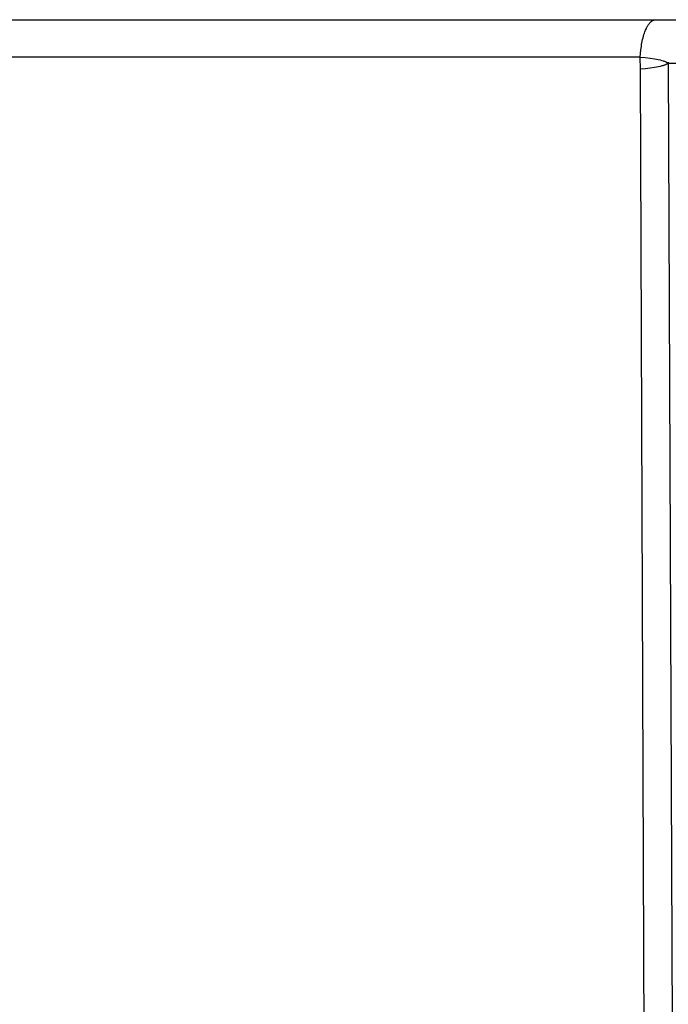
# Model space of a CAD drawing. Header units: millimetres. Extents: x -5878 to -4878, y 4408 to 5408.
# Tile 68 of 119: x -5220 to -5206, y 4887 to 4909. Entities that reach past the tile are written whole.
import ezdxf

# ---------------------------------------------------------------- set-up
doc = ezdxf.new("R2010")
doc.units = ezdxf.units.MM
doc.layers.add('SHOW Mini_Safetyfree Holder', color=7, linetype='Continuous', true_color=0x000000)

msp = doc.modelspace()

# ---------------------------------------------------------------- linework, layer by layer
at = {"layer": 'SHOW Mini_Safetyfree Holder', "color": 18, "lineweight": -3, "true_color": 0x000000}
for points in [[(-5256.838, 4909.396), (-5206.065, 4909.396)], [(-5206.414, 4908.551), (-5206.408, 4908.632), (-5206.4, 4908.713), (-5206.389, 4908.794), (-5206.383, 4908.834), (-5206.375, 4908.874), (-5206.368, 4908.913), (-5206.359, 4908.951), (-5206.35, 4908.988), (-5206.34, 4909.024), (-5206.33, 4909.059), (-5206.318, 4909.093), (-5206.307, 4909.125), (-5206.295, 4909.156), (-5206.282, 4909.185), (-5206.276, 4909.199), (-5206.269, 4909.213), (-5206.262, 4909.226), (-5206.255, 4909.238), (-5206.249, 4909.25), (-5206.242, 4909.262), (-5206.235, 4909.273), (-5206.227, 4909.284), (-5206.22, 4909.294), (-5206.213, 4909.304), (-5206.206, 4909.313), (-5206.198, 4909.322), (-5206.191, 4909.33), (-5206.184, 4909.338), (-5206.18, 4909.342), (-5206.176, 4909.345), (-5206.172, 4909.349), (-5206.169, 4909.352), (-5206.165, 4909.355), (-5206.161, 4909.358), (-5206.157, 4909.361), (-5206.154, 4909.364), (-5206.15, 4909.367), (-5206.146, 4909.369), (-5206.142, 4909.372), (-5206.139, 4909.374), (-5206.135, 4909.376), (-5206.131, 4909.378), (-5206.127, 4909.38), (-5206.124, 4909.382), (-5206.12, 4909.384), (-5206.116, 4909.385), (-5206.112, 4909.387), (-5206.109, 4909.388), (-5206.105, 4909.389), (-5206.101, 4909.391), (-5206.098, 4909.392), (-5206.094, 4909.393), (-5206.09, 4909.393), (-5206.087, 4909.394), (-5206.083, 4909.395), (-5206.079, 4909.395), (-5206.076, 4909.395), (-5206.072, 4909.396), (-5206.068, 4909.396), (-5206.065, 4909.396)], [(-5206.065, 4909.396), (-5204.802, 4909.396)], [(-5206.414, 4908.551), (-5258.021, 4908.551)], [(-5206.409, 4908.276), (-5206.414, 4908.551)], [(-5206.414, 4908.551), (-5206.3, 4908.54), (-5206.192, 4908.527), (-5206.094, 4908.512), (-5206.049, 4908.504), (-5206.006, 4908.495), (-5205.966, 4908.486), (-5205.929, 4908.476), (-5205.895, 4908.466), (-5205.88, 4908.461), (-5205.865, 4908.456), (-5205.851, 4908.451), (-5205.838, 4908.446), (-5205.826, 4908.44), (-5205.821, 4908.438), (-5205.815, 4908.435), (-5205.81, 4908.432), (-5205.805, 4908.43), (-5205.8, 4908.427), (-5205.796, 4908.424), (-5205.792, 4908.421), (-5205.788, 4908.419), (-5205.784, 4908.416), (-5205.78, 4908.413)], [(-5205.78, 4908.413), (-5205.783, 4908.411), (-5205.787, 4908.408), (-5205.791, 4908.405), (-5205.795, 4908.403), (-5205.799, 4908.4), (-5205.803, 4908.398), (-5205.808, 4908.395), (-5205.813, 4908.392), (-5205.818, 4908.39), (-5205.823, 4908.387), (-5205.835, 4908.382), (-5205.847, 4908.377), (-5205.861, 4908.372), (-5205.875, 4908.367), (-5205.89, 4908.361), (-5205.907, 4908.356), (-5205.924, 4908.352), (-5205.961, 4908.342), (-5206.001, 4908.333), (-5206.044, 4908.324), (-5206.091, 4908.315), (-5206.19, 4908.3), (-5206.298, 4908.287), (-5206.409, 4908.276)], [(-5205.78, 4908.435), (-5205.78, 4908.413)], [(-5205.78, 4908.413), (-5203.169, 4908.413)], [(-5205.78, 4908.413), (-5205.533, 4848.648)], [(-5206.184, 4848.63), (-5206.409, 4908.276)]]:
    msp.add_lwpolyline(points, dxfattribs=at)

doc.saveas('drawing.dxf')
